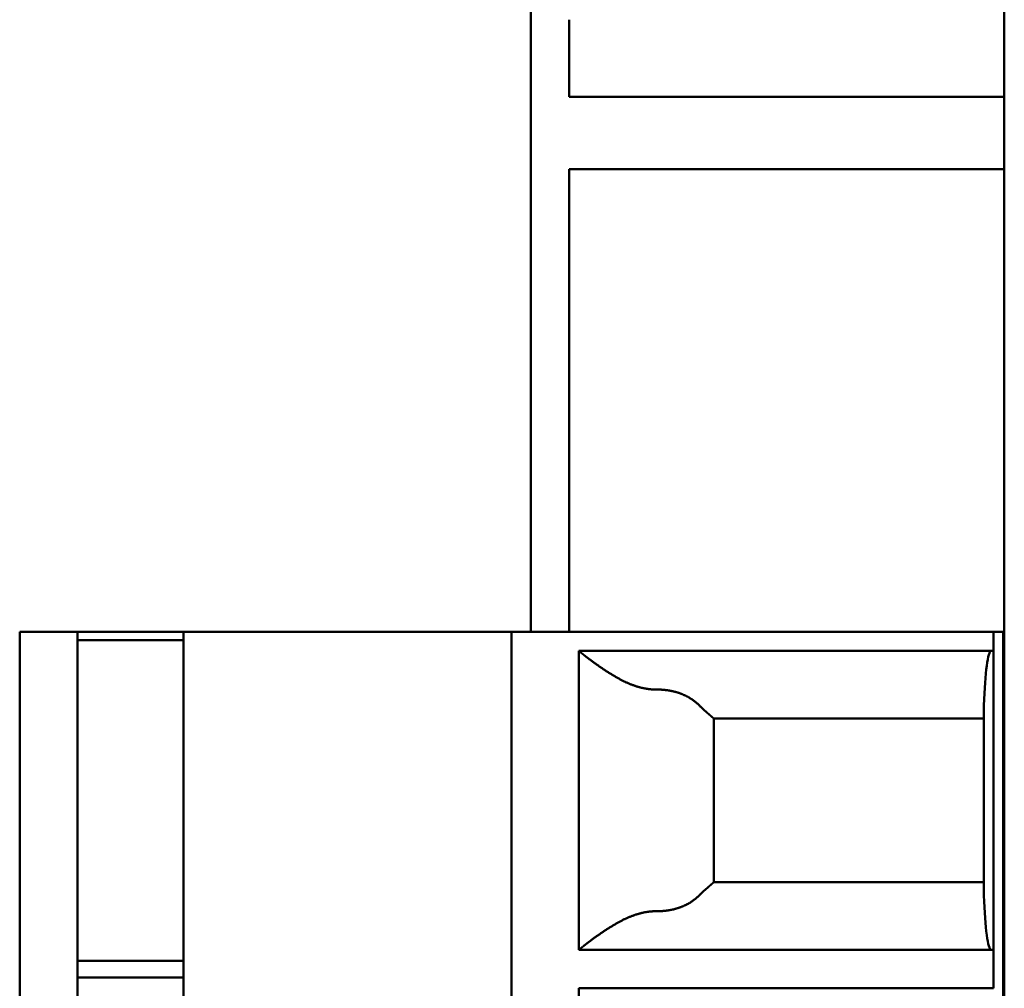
# Model space of a CAD drawing. Header units: inches. Extents: x 3.3 to 32.6, y -0.9 to 23.7.
# Tile 40 of 51: x 19.961 to 20.363, y 11.794 to 12.19. Entities that reach past the tile are written whole.
import ezdxf

# ---------------------------------------------------------------- set-up
doc = ezdxf.new("R2010")
doc.units = ezdxf.units.IN
doc.header["$MEASUREMENT"] = 0
doc.layers.add('Visible Edges(ANSI)', color=7, linetype='Continuous', lineweight=50)

msp = doc.modelspace()

# ---------------------------------------------------------------- linework, layer by layer
at = {"layer": 'Visible Edges(ANSI)'}
for p, q in [((20.36332, 14.86278), (20.36332, 7.00753)), ((20.16995, 11.93991), (20.16995, 12.3474)), ((20.18567, 12.15843), (20.18567, 12.18992)), ((20.18567, 12.15843), (20.36332, 12.15843)), ((20.18567, 12.09739), (20.18567, 12.12889)), ((20.36332, 12.12889), (20.18567, 12.12889)), ((20.18567, 11.97141), (20.18567, 12.09739)), ((20.18567, 11.97141), (20.18567, 11.93991)), ((19.96126, 11.38086), (19.96126, 11.93991)), ((19.96913, 11.93991), (19.98488, 11.93991)), ((19.98488, 11.38086), (19.98488, 11.93991)), ((19.98488, 11.93991), (20.02819, 11.93991)), ((20.16204, 11.93991), (20.02819, 11.93991)), ((20.02819, 11.38086), (20.02819, 11.93991)), ((20.16204, 11.38086), (20.16204, 11.93991)), ((20.16992, 11.93991), (20.35889, 11.93991)), ((20.35889, 11.93991), (20.36283, 11.93991)), ((20.35889, 11.93204), (20.35889, 11.93991)), ((20.36283, 11.93991), (20.36332, 11.93991)), ((20.36283, 11.93991), (20.36283, 11.38086)), ((19.98488, 11.9365), (20.02819, 11.9365)), ((20.1896, 11.80999), (20.1896, 11.93204)), ((20.1896, 11.93204), (20.35889, 11.93204)), ((20.35889, 11.93204), (20.35889, 11.80999)), ((20.35496, 11.8322), (20.35496, 11.90983)), ((20.35496, 11.90448), (20.24471, 11.90448)), ((20.24472, 11.90448), (20.24472, 11.83755)), ((20.24471, 11.83755), (20.35496, 11.83755)), ((20.35889, 11.80999), (20.1896, 11.80999)), ((20.35889, 11.79424), (20.35889, 11.80999)), ((20.02819, 11.80553), (19.98488, 11.80553)), ((20.02819, 11.7987), (19.98488, 11.7987)), ((20.1896, 11.79424), (20.35889, 11.79424)), ((20.1896, 11.6722), (20.1896, 11.79424))]:
    msp.add_line(p, q, dxfattribs=at)
for centre, major_axis, ratio, start_param, end_param in [((19.96913, 11.93991), (-0.00787, 0), 0.00001, 4.712389, 6.286306), ((20.16992, 11.93991), (-0.00787, 0), 0.00001, 4.712389, 6.279042), ((20.35791, 11.89267), (0, 0.03937), 0.083333, 0, 1.119771), ((20.35791, 11.84936), (0, 0.03937), 0.083333, 2.021822, 3.141593)]:
    msp.add_ellipse(centre, major_axis=major_axis, ratio=ratio, start_param=start_param, end_param=end_param, dxfattribs=at)
for points, knots in [([(20.22132, 11.91629), (20.22118, 11.91629), (20.22103, 11.91629), (20.22089, 11.91629), (20.22074, 11.91629), (20.2206, 11.9163), (20.22045, 11.9163), (20.22031, 11.9163), (20.22016, 11.91631), (20.22002, 11.91632), (20.21987, 11.91632), (20.21973, 11.91633), (20.21958, 11.91634), (20.21943, 11.91635), (20.21929, 11.91636), (20.21914, 11.91637), (20.21899, 11.91638), (20.21885, 11.9164), (20.2187, 11.91641), (20.21855, 11.91643), (20.21841, 11.91644), (20.21826, 11.91646), (20.21811, 11.91648), (20.21796, 11.9165), (20.21782, 11.91652), (20.21767, 11.91654), (20.21752, 11.91656), (20.21737, 11.91658), (20.21722, 11.91661), (20.21707, 11.91663), (20.21692, 11.91666), (20.21677, 11.91668), (20.21662, 11.91671), (20.21646, 11.91674), (20.21631, 11.91677), (20.21616, 11.9168), (20.216, 11.91683), (20.21585, 11.91687), (20.2157, 11.9169), (20.21554, 11.91694), (20.21538, 11.91697), (20.21523, 11.91701), (20.21507, 11.91705), (20.21491, 11.91709), (20.21476, 11.91713), (20.2146, 11.91717), (20.21444, 11.91721), (20.21428, 11.91726), (20.21412, 11.9173), (20.21396, 11.91735), (20.21379, 11.91739), (20.21363, 11.91744), (20.21347, 11.91749), (20.2133, 11.91754), (20.21314, 11.9176), (20.21297, 11.91765), (20.21281, 11.9177), (20.21264, 11.91776), (20.21247, 11.91782), (20.21231, 11.91787), (20.21214, 11.91793), (20.21197, 11.91799), (20.2118, 11.91806), (20.21163, 11.91812), (20.21145, 11.91818), (20.21128, 11.91825), (20.21111, 11.91832), (20.21093, 11.91838), (20.21076, 11.91845), (20.21058, 11.91853), (20.21041, 11.9186), (20.21023, 11.91867), (20.21005, 11.91875), (20.20987, 11.91882), (20.20969, 11.9189), (20.20951, 11.91898), (20.20934, 11.91906), (20.20915, 11.91914), (20.20897, 11.91922), (20.20879, 11.9193), (20.20861, 11.91939), (20.20843, 11.91948), (20.20824, 11.91956), (20.20806, 11.91965), (20.20787, 11.91974), (20.20769, 11.91983), (20.2075, 11.91992), (20.20732, 11.92002), (20.20713, 11.92011), (20.20695, 11.92021), (20.20676, 11.9203), (20.20657, 11.9204), (20.20639, 11.9205), (20.2062, 11.9206), (20.20601, 11.9207), (20.20583, 11.9208), (20.20564, 11.9209), (20.20545, 11.921), (20.20527, 11.92111), (20.20508, 11.92121), (20.20489, 11.92131), (20.20471, 11.92142), (20.20452, 11.92153), (20.20434, 11.92163), (20.20415, 11.92174), (20.20397, 11.92185), (20.20378, 11.92196), (20.2036, 11.92207), (20.20342, 11.92218), (20.20323, 11.92229), (20.20305, 11.9224), (20.20287, 11.92251), (20.20269, 11.92262), (20.20251, 11.92273), (20.20233, 11.92284), (20.20215, 11.92295), (20.20198, 11.92306), (20.2018, 11.92317), (20.20162, 11.92328), (20.20145, 11.92339), (20.20128, 11.92351), (20.2011, 11.92362), (20.20093, 11.92373), (20.20076, 11.92384), (20.20059, 11.92395), (20.20043, 11.92406), (20.20026, 11.92417), (20.20009, 11.92428), (20.19993, 11.92439), (20.19977, 11.9245), (20.1996, 11.92461), (20.19944, 11.92471), (20.19929, 11.92482), (20.19913, 11.92493), (20.19897, 11.92504), (20.19882, 11.92514), (20.19866, 11.92525), (20.19851, 11.92535), (20.19836, 11.92546), (20.19821, 11.92556), (20.19806, 11.92567), (20.19791, 11.92577), (20.19777, 11.92587), (20.19762, 11.92597), (20.19748, 11.92607), (20.19734, 11.92617), (20.1972, 11.92627), (20.19706, 11.92637), (20.19692, 11.92647), (20.19679, 11.92657), (20.19665, 11.92666), (20.19652, 11.92676), (20.19639, 11.92686), (20.19626, 11.92695), (20.19613, 11.92704), (20.196, 11.92714), (20.19588, 11.92723), (20.19575, 11.92732), (20.19563, 11.92741), (20.19551, 11.9275), (20.19539, 11.92759), (20.19527, 11.92767), (20.19515, 11.92776), (20.19503, 11.92785), (20.19492, 11.92793), (20.19481, 11.92801), (20.19469, 11.9281), (20.19458, 11.92818), (20.19448, 11.92826), (20.19437, 11.92834), (20.19426, 11.92842), (20.19416, 11.9285), (20.19405, 11.92858), (20.19395, 11.92865), (20.19385, 11.92873), (20.19375, 11.92881), (20.19365, 11.92888), (20.19356, 11.92895), (20.19346, 11.92903), (20.19337, 11.9291), (20.19327, 11.92917), (20.19318, 11.92924), (20.19309, 11.92931), (20.193, 11.92937), (20.19292, 11.92944), (20.19283, 11.92951), (20.19275, 11.92957), (20.19266, 11.92964), (20.19258, 11.9297), (20.1925, 11.92976), (20.19242, 11.92983), (20.19234, 11.92989), (20.19226, 11.92995), (20.19218, 11.93001), (20.19211, 11.93006), (20.19204, 11.93012), (20.19196, 11.93018), (20.19189, 11.93023), (20.19182, 11.93029), (20.19175, 11.93034), (20.19168, 11.93039), (20.19162, 11.93045), (20.19155, 11.9305), (20.19149, 11.93055), (20.19143, 11.9306), (20.19136, 11.93065), (20.1913, 11.93069), (20.19124, 11.93074), (20.19118, 11.93079), (20.19113, 11.93083), (20.19107, 11.93087), (20.19101, 11.93092), (20.19096, 11.93096), (20.19091, 11.931), (20.19086, 11.93104), (20.19081, 11.93108), (20.19076, 11.93112), (20.19071, 11.93116), (20.19066, 11.9312), (20.19061, 11.93123), (20.19057, 11.93127), (20.19052, 11.93131), (20.19048, 11.93134), (20.19044, 11.93137), (20.1904, 11.93141), (20.19036, 11.93144), (20.19032, 11.93147), (20.19028, 11.9315), (20.19025, 11.93153), (20.19021, 11.93155), (20.19018, 11.93158), (20.19014, 11.93161), (20.19011, 11.93163), (20.19008, 11.93166), (20.19005, 11.93168), (20.19002, 11.93171), (20.18999, 11.93173), (20.18996, 11.93175), (20.18994, 11.93177), (20.18991, 11.93179), (20.18989, 11.93181), (20.18986, 11.93183), (20.18984, 11.93185), (20.18982, 11.93187), (20.1898, 11.93188), (20.18978, 11.9319), (20.18976, 11.93191), (20.18974, 11.93193), (20.18973, 11.93194), (20.18971, 11.93195), (20.1897, 11.93196), (20.18969, 11.93197), (20.18967, 11.93198), (20.18966, 11.93199), (20.18965, 11.932), (20.18964, 11.93201), (20.18963, 11.93201), (20.18963, 11.93202), (20.18962, 11.93203), (20.18961, 11.93203), (20.18961, 11.93203), (20.18961, 11.93204), (20.1896, 11.93204), (20.1896, 11.93204), (20.1896, 11.93204)], [0, 0, 0, 0, 0.011364, 0.011364, 0.011364, 0.022727, 0.022727, 0.022727, 0.034091, 0.034091, 0.034091, 0.045455, 0.045455, 0.045455, 0.056818, 0.056818, 0.056818, 0.068182, 0.068182, 0.068182, 0.079545, 0.079545, 0.079545, 0.090909, 0.090909, 0.090909, 0.102273, 0.102273, 0.102273, 0.113636, 0.113636, 0.113636, 0.125, 0.125, 0.125, 0.136364, 0.136364, 0.136364, 0.147727, 0.147727, 0.147727, 0.159091, 0.159091, 0.159091, 0.170455, 0.170455, 0.170455, 0.181818, 0.181818, 0.181818, 0.193182, 0.193182, 0.193182, 0.204545, 0.204545, 0.204545, 0.215909, 0.215909, 0.215909, 0.227273, 0.227273, 0.227273, 0.238636, 0.238636, 0.238636, 0.25, 0.25, 0.25, 0.261364, 0.261364, 0.261364, 0.272727, 0.272727, 0.272727, 0.284091, 0.284091, 0.284091, 0.295455, 0.295455, 0.295455, 0.306818, 0.306818, 0.306818, 0.318182, 0.318182, 0.318182, 0.329545, 0.329545, 0.329545, 0.340909, 0.340909, 0.340909, 0.352273, 0.352273, 0.352273, 0.363636, 0.363636, 0.363636, 0.375, 0.375, 0.375, 0.386364, 0.386364, 0.386364, 0.397727, 0.397727, 0.397727, 0.409091, 0.409091, 0.409091, 0.420455, 0.420455, 0.420455, 0.431818, 0.431818, 0.431818, 0.443182, 0.443182, 0.443182, 0.454545, 0.454545, 0.454545, 0.465909, 0.465909, 0.465909, 0.477273, 0.477273, 0.477273, 0.488636, 0.488636, 0.488636, 0.5, 0.5, 0.5, 0.511364, 0.511364, 0.511364, 0.522727, 0.522727, 0.522727, 0.534091, 0.534091, 0.534091, 0.545455, 0.545455, 0.545455, 0.556818, 0.556818, 0.556818, 0.568182, 0.568182, 0.568182, 0.579545, 0.579545, 0.579545, 0.590909, 0.590909, 0.590909, 0.602273, 0.602273, 0.602273, 0.613636, 0.613636, 0.613636, 0.625, 0.625, 0.625, 0.636364, 0.636364, 0.636364, 0.647727, 0.647727, 0.647727, 0.659091, 0.659091, 0.659091, 0.670455, 0.670455, 0.670455, 0.681818, 0.681818, 0.681818, 0.693182, 0.693182, 0.693182, 0.704545, 0.704545, 0.704545, 0.715909, 0.715909, 0.715909, 0.727273, 0.727273, 0.727273, 0.738636, 0.738636, 0.738636, 0.75, 0.75, 0.75, 0.761364, 0.761364, 0.761364, 0.772727, 0.772727, 0.772727, 0.784091, 0.784091, 0.784091, 0.795455, 0.795455, 0.795455, 0.806818, 0.806818, 0.806818, 0.818182, 0.818182, 0.818182, 0.829545, 0.829545, 0.829545, 0.840909, 0.840909, 0.840909, 0.852273, 0.852273, 0.852273, 0.863636, 0.863636, 0.863636, 0.875, 0.875, 0.875, 0.886364, 0.886364, 0.886364, 0.897727, 0.897727, 0.897727, 0.909091, 0.909091, 0.909091, 0.920455, 0.920455, 0.920455, 0.931818, 0.931818, 0.931818, 0.943182, 0.943182, 0.943182, 0.954545, 0.954545, 0.954545, 0.965909, 0.965909, 0.965909, 0.977273, 0.977273, 0.977273, 0.988636, 0.988636, 0.988636, 1, 1, 1, 1]), ([(20.23948, 11.90907), (20.23938, 11.90918), (20.23928, 11.90929), (20.23918, 11.90939), (20.23908, 11.9095), (20.23898, 11.9096), (20.23888, 11.90971), (20.23878, 11.90981), (20.23868, 11.90991), (20.23858, 11.91001), (20.23847, 11.91011), (20.23837, 11.91021), (20.23826, 11.91031), (20.23816, 11.91041), (20.23805, 11.91051), (20.23794, 11.9106), (20.23783, 11.9107), (20.23772, 11.91079), (20.23761, 11.91089), (20.2375, 11.91098), (20.23739, 11.91108), (20.23728, 11.91117), (20.23717, 11.91126), (20.23705, 11.91135), (20.23694, 11.91144), (20.23683, 11.91153), (20.23671, 11.91162), (20.23659, 11.9117), (20.23648, 11.91179), (20.23636, 11.91188), (20.23624, 11.91196), (20.23612, 11.91205), (20.236, 11.91213), (20.23588, 11.91221), (20.23576, 11.91229), (20.23564, 11.91238), (20.23551, 11.91246), (20.23539, 11.91254), (20.23527, 11.91261), (20.23514, 11.91269), (20.23502, 11.91277), (20.23489, 11.91285), (20.23476, 11.91292), (20.23464, 11.913), (20.23451, 11.91307), (20.23438, 11.91314), (20.23425, 11.91322), (20.23412, 11.91329), (20.23399, 11.91336), (20.23386, 11.91343), (20.23373, 11.9135), (20.23359, 11.91357), (20.23346, 11.91363), (20.23333, 11.9137), (20.23319, 11.91377), (20.23306, 11.91383), (20.23292, 11.91389), (20.23278, 11.91396), (20.23265, 11.91402), (20.23251, 11.91408), (20.23237, 11.91414), (20.23223, 11.9142), (20.23209, 11.91426), (20.23195, 11.91432), (20.23181, 11.91438), (20.23167, 11.91444), (20.23153, 11.91449), (20.23139, 11.91455), (20.23125, 11.9146), (20.2311, 11.91465), (20.23096, 11.91471), (20.23082, 11.91476), (20.23067, 11.91481), (20.23052, 11.91486), (20.23038, 11.91491), (20.23023, 11.91496), (20.23009, 11.91501), (20.22994, 11.91505), (20.22979, 11.9151), (20.22964, 11.91514), (20.22949, 11.91519), (20.22934, 11.91523), (20.22919, 11.91527), (20.22904, 11.91531), (20.22889, 11.91536), (20.22874, 11.9154), (20.22859, 11.91543), (20.22844, 11.91547), (20.22829, 11.91551), (20.22814, 11.91555), (20.22798, 11.91558), (20.22783, 11.91562), (20.22767, 11.91565), (20.22752, 11.91568), (20.22737, 11.91572), (20.22721, 11.91575), (20.22706, 11.91578), (20.2269, 11.91581), (20.22674, 11.91584), (20.22659, 11.91586), (20.22643, 11.91589), (20.22628, 11.91592), (20.22612, 11.91594), (20.22596, 11.91597), (20.2258, 11.91599), (20.22565, 11.91601), (20.22549, 11.91603), (20.22533, 11.91606), (20.22517, 11.91608), (20.22501, 11.91609), (20.22485, 11.91611), (20.22469, 11.91613), (20.22453, 11.91615), (20.22437, 11.91616), (20.22421, 11.91618), (20.22405, 11.91619), (20.22389, 11.9162), (20.22373, 11.91622), (20.22357, 11.91623), (20.22341, 11.91624), (20.22325, 11.91625), (20.22309, 11.91626), (20.22293, 11.91626), (20.22277, 11.91627), (20.22261, 11.91628), (20.22245, 11.91628), (20.22229, 11.91629), (20.22213, 11.91629), (20.22197, 11.91629), (20.2218, 11.91629), (20.22164, 11.91629), (20.22148, 11.91629), (20.22132, 11.91629)], [0, 0, 0, 0, 0.022727, 0.022727, 0.022727, 0.045455, 0.045455, 0.045455, 0.068182, 0.068182, 0.068182, 0.090909, 0.090909, 0.090909, 0.113636, 0.113636, 0.113636, 0.136364, 0.136364, 0.136364, 0.159091, 0.159091, 0.159091, 0.181818, 0.181818, 0.181818, 0.204545, 0.204545, 0.204545, 0.227273, 0.227273, 0.227273, 0.25, 0.25, 0.25, 0.272727, 0.272727, 0.272727, 0.295455, 0.295455, 0.295455, 0.318182, 0.318182, 0.318182, 0.340909, 0.340909, 0.340909, 0.363636, 0.363636, 0.363636, 0.386364, 0.386364, 0.386364, 0.409091, 0.409091, 0.409091, 0.431818, 0.431818, 0.431818, 0.454545, 0.454545, 0.454545, 0.477273, 0.477273, 0.477273, 0.5, 0.5, 0.5, 0.522727, 0.522727, 0.522727, 0.545455, 0.545455, 0.545455, 0.568182, 0.568182, 0.568182, 0.590909, 0.590909, 0.590909, 0.613636, 0.613636, 0.613636, 0.636364, 0.636364, 0.636364, 0.659091, 0.659091, 0.659091, 0.681818, 0.681818, 0.681818, 0.704545, 0.704545, 0.704545, 0.727273, 0.727273, 0.727273, 0.75, 0.75, 0.75, 0.772727, 0.772727, 0.772727, 0.795455, 0.795455, 0.795455, 0.818182, 0.818182, 0.818182, 0.840909, 0.840909, 0.840909, 0.863636, 0.863636, 0.863636, 0.886364, 0.886364, 0.886364, 0.909091, 0.909091, 0.909091, 0.931818, 0.931818, 0.931818, 0.954545, 0.954545, 0.954545, 0.977273, 0.977273, 0.977273, 1, 1, 1, 1]), ([(20.24471, 11.90448), (20.24471, 11.90448), (20.24471, 11.90448), (20.2447, 11.90448), (20.2447, 11.90448), (20.2447, 11.90448), (20.24469, 11.90449), (20.24469, 11.90449), (20.24468, 11.90449), (20.24468, 11.90449), (20.24467, 11.9045), (20.24467, 11.9045), (20.24466, 11.9045), (20.24465, 11.90451), (20.24465, 11.90451), (20.24464, 11.90452), (20.24463, 11.90452), (20.24462, 11.90453), (20.24461, 11.90454), (20.2446, 11.90454), (20.2446, 11.90455), (20.24459, 11.90456), (20.24458, 11.90456), (20.24457, 11.90457), (20.24455, 11.90458), (20.24454, 11.90459), (20.24453, 11.9046), (20.24452, 11.90461), (20.24451, 11.90462), (20.2445, 11.90463), (20.24448, 11.90464), (20.24447, 11.90465), (20.24446, 11.90466), (20.24444, 11.90467), (20.24443, 11.90468), (20.24441, 11.90469), (20.2444, 11.90471), (20.24438, 11.90472), (20.24436, 11.90473), (20.24435, 11.90475), (20.24433, 11.90476), (20.24431, 11.90478), (20.2443, 11.90479), (20.24428, 11.90481), (20.24426, 11.90482), (20.24424, 11.90484), (20.24422, 11.90485), (20.2442, 11.90487), (20.24418, 11.90489), (20.24416, 11.90491), (20.24414, 11.90493), (20.24412, 11.90494), (20.2441, 11.90496), (20.24407, 11.90498), (20.24405, 11.905), (20.24403, 11.90502), (20.244, 11.90504), (20.24398, 11.90506), (20.24396, 11.90509), (20.24393, 11.90511), (20.2439, 11.90513), (20.24388, 11.90515), (20.24385, 11.90518), (20.24382, 11.9052), (20.2438, 11.90522), (20.24377, 11.90525), (20.24374, 11.90527), (20.24371, 11.9053), (20.24368, 11.90532), (20.24365, 11.90535), (20.24362, 11.90538), (20.24359, 11.90541), (20.24356, 11.90543), (20.24353, 11.90546), (20.2435, 11.90549), (20.24346, 11.90552), (20.24343, 11.90555), (20.2434, 11.90558), (20.24336, 11.90561), (20.24333, 11.90564), (20.24329, 11.90567), (20.24325, 11.9057), (20.24322, 11.90574), (20.24318, 11.90577), (20.24314, 11.9058), (20.24311, 11.90584), (20.24307, 11.90587), (20.24303, 11.90591), (20.24299, 11.90594), (20.24295, 11.90598), (20.24291, 11.90601), (20.24286, 11.90605), (20.24282, 11.90609), (20.24278, 11.90613), (20.24274, 11.90616), (20.24269, 11.9062), (20.24265, 11.90624), (20.2426, 11.90628), (20.24256, 11.90632), (20.24251, 11.90636), (20.24246, 11.90641), (20.24242, 11.90645), (20.24237, 11.90649), (20.24232, 11.90653), (20.24227, 11.90658), (20.24222, 11.90662), (20.24217, 11.90666), (20.24212, 11.90671), (20.24207, 11.90675), (20.24202, 11.9068), (20.24196, 11.90685), (20.24191, 11.90689), (20.24186, 11.90694), (20.2418, 11.90699), (20.24175, 11.90703), (20.24169, 11.90708), (20.24163, 11.90713), (20.24158, 11.90718), (20.24152, 11.90723), (20.24146, 11.90728), (20.2414, 11.90733), (20.24135, 11.90738), (20.24129, 11.90743), (20.24123, 11.90748), (20.24117, 11.90753), (20.2411, 11.90758), (20.24104, 11.90764), (20.24098, 11.90769), (20.24092, 11.90774), (20.24085, 11.90779), (20.24079, 11.90785), (20.24073, 11.9079), (20.24066, 11.90795)], [0, 0, 0, 0, 0.022727, 0.022727, 0.022727, 0.045455, 0.045455, 0.045455, 0.068182, 0.068182, 0.068182, 0.090909, 0.090909, 0.090909, 0.113636, 0.113636, 0.113636, 0.136364, 0.136364, 0.136364, 0.159091, 0.159091, 0.159091, 0.181818, 0.181818, 0.181818, 0.204545, 0.204545, 0.204545, 0.227273, 0.227273, 0.227273, 0.25, 0.25, 0.25, 0.272727, 0.272727, 0.272727, 0.295455, 0.295455, 0.295455, 0.318182, 0.318182, 0.318182, 0.340909, 0.340909, 0.340909, 0.363636, 0.363636, 0.363636, 0.386364, 0.386364, 0.386364, 0.409091, 0.409091, 0.409091, 0.431818, 0.431818, 0.431818, 0.454545, 0.454545, 0.454545, 0.477273, 0.477273, 0.477273, 0.5, 0.5, 0.5, 0.522727, 0.522727, 0.522727, 0.545455, 0.545455, 0.545455, 0.568182, 0.568182, 0.568182, 0.590909, 0.590909, 0.590909, 0.613636, 0.613636, 0.613636, 0.636364, 0.636364, 0.636364, 0.659091, 0.659091, 0.659091, 0.681818, 0.681818, 0.681818, 0.704545, 0.704545, 0.704545, 0.727273, 0.727273, 0.727273, 0.75, 0.75, 0.75, 0.772727, 0.772727, 0.772727, 0.795455, 0.795455, 0.795455, 0.818182, 0.818182, 0.818182, 0.840909, 0.840909, 0.840909, 0.863636, 0.863636, 0.863636, 0.886364, 0.886364, 0.886364, 0.909091, 0.909091, 0.909091, 0.931818, 0.931818, 0.931818, 0.954545, 0.954545, 0.954545, 0.977273, 0.977273, 0.977273, 1, 1, 1, 1]), ([(20.24066, 11.83408), (20.24073, 11.83413), (20.24079, 11.83418), (20.24085, 11.83424), (20.24092, 11.83429), (20.24098, 11.83434), (20.24104, 11.8344), (20.2411, 11.83445), (20.24117, 11.8345), (20.24123, 11.83455), (20.24129, 11.8346), (20.24135, 11.83465), (20.2414, 11.8347), (20.24146, 11.83475), (20.24152, 11.8348), (20.24158, 11.83485), (20.24163, 11.8349), (20.24169, 11.83495), (20.24175, 11.835), (20.2418, 11.83505), (20.24186, 11.83509), (20.24191, 11.83514), (20.24196, 11.83519), (20.24202, 11.83523), (20.24207, 11.83528), (20.24212, 11.83532), (20.24217, 11.83537), (20.24222, 11.83541), (20.24227, 11.83546), (20.24232, 11.8355), (20.24237, 11.83554), (20.24242, 11.83558), (20.24246, 11.83563), (20.24251, 11.83567), (20.24256, 11.83571), (20.2426, 11.83575), (20.24265, 11.83579), (20.24269, 11.83583), (20.24274, 11.83587), (20.24278, 11.8359), (20.24282, 11.83594), (20.24286, 11.83598), (20.24291, 11.83602), (20.24295, 11.83605), (20.24299, 11.83609), (20.24303, 11.83612), (20.24307, 11.83616), (20.24311, 11.83619), (20.24314, 11.83623), (20.24318, 11.83626), (20.24322, 11.83629), (20.24325, 11.83633), (20.24329, 11.83636), (20.24333, 11.83639), (20.24336, 11.83642), (20.2434, 11.83645), (20.24343, 11.83648), (20.24346, 11.83651), (20.2435, 11.83654), (20.24353, 11.83657), (20.24356, 11.8366), (20.24359, 11.83663), (20.24362, 11.83665), (20.24365, 11.83668), (20.24368, 11.83671), (20.24371, 11.83673), (20.24374, 11.83676), (20.24377, 11.83678), (20.2438, 11.83681), (20.24382, 11.83683), (20.24385, 11.83686), (20.24388, 11.83688), (20.2439, 11.8369), (20.24393, 11.83692), (20.24396, 11.83695), (20.24398, 11.83697), (20.244, 11.83699), (20.24403, 11.83701), (20.24405, 11.83703), (20.24407, 11.83705), (20.2441, 11.83707), (20.24412, 11.83709), (20.24414, 11.83711), (20.24416, 11.83712), (20.24418, 11.83714), (20.2442, 11.83716), (20.24422, 11.83718), (20.24424, 11.83719), (20.24426, 11.83721), (20.24428, 11.83722), (20.2443, 11.83724), (20.24431, 11.83725), (20.24433, 11.83727), (20.24435, 11.83728), (20.24436, 11.8373), (20.24438, 11.83731), (20.2444, 11.83732), (20.24441, 11.83734), (20.24443, 11.83735), (20.24444, 11.83736), (20.24446, 11.83737), (20.24447, 11.83738), (20.24448, 11.83739), (20.2445, 11.8374), (20.24451, 11.83741), (20.24452, 11.83742), (20.24453, 11.83743), (20.24454, 11.83744), (20.24455, 11.83745), (20.24457, 11.83746), (20.24458, 11.83747), (20.24459, 11.83747), (20.2446, 11.83748), (20.2446, 11.83749), (20.24461, 11.83749), (20.24462, 11.8375), (20.24463, 11.83751), (20.24464, 11.83751), (20.24465, 11.83752), (20.24465, 11.83752), (20.24466, 11.83753), (20.24467, 11.83753), (20.24467, 11.83753), (20.24468, 11.83754), (20.24468, 11.83754), (20.24469, 11.83754), (20.24469, 11.83754), (20.2447, 11.83755), (20.2447, 11.83755), (20.2447, 11.83755), (20.24471, 11.83755), (20.24471, 11.83755), (20.24471, 11.83755)], [0, 0, 0, 0, 0.022727, 0.022727, 0.022727, 0.045455, 0.045455, 0.045455, 0.068182, 0.068182, 0.068182, 0.090909, 0.090909, 0.090909, 0.113636, 0.113636, 0.113636, 0.136364, 0.136364, 0.136364, 0.159091, 0.159091, 0.159091, 0.181818, 0.181818, 0.181818, 0.204545, 0.204545, 0.204545, 0.227273, 0.227273, 0.227273, 0.25, 0.25, 0.25, 0.272727, 0.272727, 0.272727, 0.295455, 0.295455, 0.295455, 0.318182, 0.318182, 0.318182, 0.340909, 0.340909, 0.340909, 0.363636, 0.363636, 0.363636, 0.386364, 0.386364, 0.386364, 0.409091, 0.409091, 0.409091, 0.431818, 0.431818, 0.431818, 0.454545, 0.454545, 0.454545, 0.477273, 0.477273, 0.477273, 0.5, 0.5, 0.5, 0.522727, 0.522727, 0.522727, 0.545455, 0.545455, 0.545455, 0.568182, 0.568182, 0.568182, 0.590909, 0.590909, 0.590909, 0.613636, 0.613636, 0.613636, 0.636364, 0.636364, 0.636364, 0.659091, 0.659091, 0.659091, 0.681818, 0.681818, 0.681818, 0.704545, 0.704545, 0.704545, 0.727273, 0.727273, 0.727273, 0.75, 0.75, 0.75, 0.772727, 0.772727, 0.772727, 0.795455, 0.795455, 0.795455, 0.818182, 0.818182, 0.818182, 0.840909, 0.840909, 0.840909, 0.863636, 0.863636, 0.863636, 0.886364, 0.886364, 0.886364, 0.909091, 0.909091, 0.909091, 0.931818, 0.931818, 0.931818, 0.954545, 0.954545, 0.954545, 0.977273, 0.977273, 0.977273, 1, 1, 1, 1]), ([(20.23948, 11.83296), (20.23938, 11.83285), (20.23928, 11.83274), (20.23918, 11.83264), (20.23908, 11.83253), (20.23898, 11.83243), (20.23888, 11.83232), (20.23878, 11.83222), (20.23868, 11.83212), (20.23858, 11.83202), (20.23847, 11.83192), (20.23837, 11.83182), (20.23826, 11.83172), (20.23816, 11.83162), (20.23805, 11.83152), (20.23794, 11.83143), (20.23783, 11.83133), (20.23772, 11.83124), (20.23761, 11.83114), (20.2375, 11.83105), (20.23739, 11.83096), (20.23728, 11.83086), (20.23717, 11.83077), (20.23705, 11.83068), (20.23694, 11.83059), (20.23683, 11.8305), (20.23671, 11.83041), (20.23659, 11.83033), (20.23648, 11.83024), (20.23636, 11.83015), (20.23624, 11.83007), (20.23612, 11.82998), (20.236, 11.8299), (20.23588, 11.82982), (20.23576, 11.82974), (20.23564, 11.82966), (20.23551, 11.82958), (20.23539, 11.8295), (20.23527, 11.82942), (20.23514, 11.82934), (20.23502, 11.82926), (20.23489, 11.82919), (20.23476, 11.82911), (20.23464, 11.82903), (20.23451, 11.82896), (20.23438, 11.82889), (20.23425, 11.82882), (20.23412, 11.82874), (20.23399, 11.82867), (20.23386, 11.8286), (20.23373, 11.82853), (20.23359, 11.82847), (20.23346, 11.8284), (20.23333, 11.82833), (20.23319, 11.82827), (20.23306, 11.8282), (20.23292, 11.82814), (20.23278, 11.82807), (20.23265, 11.82801), (20.23251, 11.82795), (20.23237, 11.82789), (20.23223, 11.82783), (20.23209, 11.82777), (20.23195, 11.82771), (20.23181, 11.82765), (20.23167, 11.82759), (20.23153, 11.82754), (20.23139, 11.82748), (20.23125, 11.82743), (20.2311, 11.82738), (20.23096, 11.82732), (20.23082, 11.82727), (20.23067, 11.82722), (20.23052, 11.82717), (20.23038, 11.82712), (20.23023, 11.82707), (20.23009, 11.82703), (20.22994, 11.82698), (20.22979, 11.82693), (20.22964, 11.82689), (20.22949, 11.82684), (20.22934, 11.8268), (20.22919, 11.82676), (20.22904, 11.82672), (20.22889, 11.82668), (20.22874, 11.82664), (20.22859, 11.8266), (20.22844, 11.82656), (20.22829, 11.82652), (20.22814, 11.82648), (20.22798, 11.82645), (20.22783, 11.82641), (20.22767, 11.82638), (20.22752, 11.82635), (20.22737, 11.82631), (20.22721, 11.82628), (20.22706, 11.82625), (20.2269, 11.82622), (20.22674, 11.82619), (20.22659, 11.82617), (20.22643, 11.82614), (20.22628, 11.82611), (20.22612, 11.82609), (20.22596, 11.82606), (20.2258, 11.82604), (20.22565, 11.82602), (20.22549, 11.826), (20.22533, 11.82598), (20.22517, 11.82596), (20.22501, 11.82594), (20.22485, 11.82592), (20.22469, 11.8259), (20.22453, 11.82588), (20.22437, 11.82587), (20.22421, 11.82585), (20.22405, 11.82584), (20.22389, 11.82583), (20.22373, 11.82582), (20.22357, 11.8258), (20.22341, 11.82579), (20.22325, 11.82578), (20.22309, 11.82578), (20.22293, 11.82577), (20.22277, 11.82576), (20.22261, 11.82575), (20.22245, 11.82575), (20.22229, 11.82575), (20.22213, 11.82574), (20.22197, 11.82574), (20.2218, 11.82574), (20.22164, 11.82574), (20.22148, 11.82574), (20.22132, 11.82574)], [0, 0, 0, 0, 0.022727, 0.022727, 0.022727, 0.045455, 0.045455, 0.045455, 0.068182, 0.068182, 0.068182, 0.090909, 0.090909, 0.090909, 0.113636, 0.113636, 0.113636, 0.136364, 0.136364, 0.136364, 0.159091, 0.159091, 0.159091, 0.181818, 0.181818, 0.181818, 0.204545, 0.204545, 0.204545, 0.227273, 0.227273, 0.227273, 0.25, 0.25, 0.25, 0.272727, 0.272727, 0.272727, 0.295455, 0.295455, 0.295455, 0.318182, 0.318182, 0.318182, 0.340909, 0.340909, 0.340909, 0.363636, 0.363636, 0.363636, 0.386364, 0.386364, 0.386364, 0.409091, 0.409091, 0.409091, 0.431818, 0.431818, 0.431818, 0.454545, 0.454545, 0.454545, 0.477273, 0.477273, 0.477273, 0.5, 0.5, 0.5, 0.522727, 0.522727, 0.522727, 0.545455, 0.545455, 0.545455, 0.568182, 0.568182, 0.568182, 0.590909, 0.590909, 0.590909, 0.613636, 0.613636, 0.613636, 0.636364, 0.636364, 0.636364, 0.659091, 0.659091, 0.659091, 0.681818, 0.681818, 0.681818, 0.704545, 0.704545, 0.704545, 0.727273, 0.727273, 0.727273, 0.75, 0.75, 0.75, 0.772727, 0.772727, 0.772727, 0.795455, 0.795455, 0.795455, 0.818182, 0.818182, 0.818182, 0.840909, 0.840909, 0.840909, 0.863636, 0.863636, 0.863636, 0.886364, 0.886364, 0.886364, 0.909091, 0.909091, 0.909091, 0.931818, 0.931818, 0.931818, 0.954545, 0.954545, 0.954545, 0.977273, 0.977273, 0.977273, 1, 1, 1, 1]), ([(20.22132, 11.82574), (20.22118, 11.82574), (20.22103, 11.82574), (20.22089, 11.82574), (20.22074, 11.82574), (20.2206, 11.82574), (20.22045, 11.82573), (20.22031, 11.82573), (20.22016, 11.82572), (20.22002, 11.82572), (20.21987, 11.82571), (20.21973, 11.8257), (20.21958, 11.82569), (20.21943, 11.82568), (20.21929, 11.82567), (20.21914, 11.82566), (20.21899, 11.82565), (20.21885, 11.82563), (20.2187, 11.82562), (20.21855, 11.8256), (20.21841, 11.82559), (20.21826, 11.82557), (20.21811, 11.82555), (20.21796, 11.82553), (20.21782, 11.82551), (20.21767, 11.82549), (20.21752, 11.82547), (20.21737, 11.82545), (20.21722, 11.82542), (20.21707, 11.8254), (20.21692, 11.82537), (20.21677, 11.82535), (20.21662, 11.82532), (20.21646, 11.82529), (20.21631, 11.82526), (20.21616, 11.82523), (20.216, 11.8252), (20.21585, 11.82516), (20.2157, 11.82513), (20.21554, 11.82509), (20.21538, 11.82506), (20.21523, 11.82502), (20.21507, 11.82498), (20.21491, 11.82494), (20.21476, 11.8249), (20.2146, 11.82486), (20.21444, 11.82482), (20.21428, 11.82478), (20.21412, 11.82473), (20.21396, 11.82468), (20.21379, 11.82464), (20.21363, 11.82459), (20.21347, 11.82454), (20.2133, 11.82449), (20.21314, 11.82444), (20.21297, 11.82438), (20.21281, 11.82433), (20.21264, 11.82427), (20.21247, 11.82422), (20.21231, 11.82416), (20.21214, 11.8241), (20.21197, 11.82404), (20.2118, 11.82397), (20.21163, 11.82391), (20.21145, 11.82385), (20.21128, 11.82378), (20.21111, 11.82371), (20.21093, 11.82365), (20.21076, 11.82358), (20.21058, 11.8235), (20.21041, 11.82343), (20.21023, 11.82336), (20.21005, 11.82328), (20.20987, 11.82321), (20.20969, 11.82313), (20.20951, 11.82305), (20.20934, 11.82297), (20.20915, 11.82289), (20.20897, 11.82281), (20.20879, 11.82273), (20.20861, 11.82264), (20.20843, 11.82255), (20.20824, 11.82247), (20.20806, 11.82238), (20.20787, 11.82229), (20.20769, 11.8222), (20.2075, 11.82211), (20.20732, 11.82201), (20.20713, 11.82192), (20.20695, 11.82183), (20.20676, 11.82173), (20.20657, 11.82163), (20.20639, 11.82153), (20.2062, 11.82143), (20.20601, 11.82133), (20.20583, 11.82123), (20.20564, 11.82113), (20.20545, 11.82103), (20.20527, 11.82093), (20.20508, 11.82082), (20.20489, 11.82072), (20.20471, 11.82061), (20.20452, 11.8205), (20.20434, 11.8204), (20.20415, 11.82029), (20.20397, 11.82018), (20.20378, 11.82007), (20.2036, 11.81996), (20.20342, 11.81985), (20.20323, 11.81975), (20.20305, 11.81964), (20.20287, 11.81952), (20.20269, 11.81941), (20.20251, 11.8193), (20.20233, 11.81919), (20.20215, 11.81908), (20.20198, 11.81897), (20.2018, 11.81886), (20.20162, 11.81875), (20.20145, 11.81864), (20.20128, 11.81853), (20.2011, 11.81841), (20.20093, 11.8183), (20.20076, 11.81819), (20.20059, 11.81808), (20.20043, 11.81797), (20.20026, 11.81786), (20.20009, 11.81775), (20.19993, 11.81764), (20.19977, 11.81753), (20.1996, 11.81742), (20.19944, 11.81732), (20.19929, 11.81721), (20.19913, 11.8171), (20.19897, 11.81699), (20.19882, 11.81689), (20.19866, 11.81678), (20.19851, 11.81668), (20.19836, 11.81657), (20.19821, 11.81647), (20.19806, 11.81636), (20.19791, 11.81626), (20.19777, 11.81616), (20.19762, 11.81606), (20.19748, 11.81596), (20.19734, 11.81586), (20.1972, 11.81576), (20.19706, 11.81566), (20.19692, 11.81556), (20.19679, 11.81546), (20.19665, 11.81537), (20.19652, 11.81527), (20.19639, 11.81518), (20.19626, 11.81508), (20.19613, 11.81499), (20.196, 11.8149), (20.19588, 11.8148), (20.19575, 11.81471), (20.19563, 11.81462), (20.19551, 11.81453), (20.19539, 11.81445), (20.19527, 11.81436), (20.19515, 11.81427), (20.19503, 11.81419), (20.19492, 11.8141), (20.19481, 11.81402), (20.19469, 11.81393), (20.19458, 11.81385), (20.19448, 11.81377), (20.19437, 11.81369), (20.19426, 11.81361), (20.19416, 11.81353), (20.19405, 11.81345), (20.19395, 11.81338), (20.19385, 11.8133), (20.19375, 11.81323), (20.19365, 11.81315), (20.19356, 11.81308), (20.19346, 11.813), (20.19337, 11.81293), (20.19327, 11.81286), (20.19318, 11.81279), (20.19309, 11.81272), (20.193, 11.81266), (20.19292, 11.81259), (20.19283, 11.81252), (20.19275, 11.81246), (20.19266, 11.81239), (20.19258, 11.81233), (20.1925, 11.81227), (20.19242, 11.81221), (20.19234, 11.81214), (20.19226, 11.81208), (20.19218, 11.81203), (20.19211, 11.81197), (20.19204, 11.81191), (20.19196, 11.81185), (20.19189, 11.8118), (20.19182, 11.81174), (20.19175, 11.81169), (20.19168, 11.81164), (20.19162, 11.81158), (20.19155, 11.81153), (20.19149, 11.81148), (20.19143, 11.81143), (20.19136, 11.81139), (20.1913, 11.81134), (20.19124, 11.81129), (20.19118, 11.81124), (20.19113, 11.8112), (20.19107, 11.81116), (20.19101, 11.81111), (20.19096, 11.81107), (20.19091, 11.81103), (20.19086, 11.81099), (20.19081, 11.81095), (20.19076, 11.81091), (20.19071, 11.81087), (20.19066, 11.81083), (20.19061, 11.8108), (20.19057, 11.81076), (20.19052, 11.81073), (20.19048, 11.81069), (20.19044, 11.81066), (20.1904, 11.81063), (20.19036, 11.81059), (20.19032, 11.81056), (20.19028, 11.81053), (20.19025, 11.8105), (20.19021, 11.81048), (20.19018, 11.81045), (20.19014, 11.81042), (20.19011, 11.8104), (20.19008, 11.81037), (20.19005, 11.81035), (20.19002, 11.81032), (20.18999, 11.8103), (20.18996, 11.81028), (20.18994, 11.81026), (20.18991, 11.81024), (20.18989, 11.81022), (20.18986, 11.8102), (20.18984, 11.81018), (20.18982, 11.81017), (20.1898, 11.81015), (20.18978, 11.81013), (20.18976, 11.81012), (20.18974, 11.81011), (20.18973, 11.81009), (20.18971, 11.81008), (20.1897, 11.81007), (20.18969, 11.81006), (20.18967, 11.81005), (20.18966, 11.81004), (20.18965, 11.81003), (20.18964, 11.81002), (20.18963, 11.81002), (20.18963, 11.81001), (20.18962, 11.81001), (20.18961, 11.81), (20.18961, 11.81), (20.18961, 11.81), (20.1896, 11.80999), (20.1896, 11.80999), (20.1896, 11.80999)], [0, 0, 0, 0, 0.011364, 0.011364, 0.011364, 0.022727, 0.022727, 0.022727, 0.034091, 0.034091, 0.034091, 0.045455, 0.045455, 0.045455, 0.056818, 0.056818, 0.056818, 0.068182, 0.068182, 0.068182, 0.079545, 0.079545, 0.079545, 0.090909, 0.090909, 0.090909, 0.102273, 0.102273, 0.102273, 0.113636, 0.113636, 0.113636, 0.125, 0.125, 0.125, 0.136364, 0.136364, 0.136364, 0.147727, 0.147727, 0.147727, 0.159091, 0.159091, 0.159091, 0.170455, 0.170455, 0.170455, 0.181818, 0.181818, 0.181818, 0.193182, 0.193182, 0.193182, 0.204545, 0.204545, 0.204545, 0.215909, 0.215909, 0.215909, 0.227273, 0.227273, 0.227273, 0.238636, 0.238636, 0.238636, 0.25, 0.25, 0.25, 0.261364, 0.261364, 0.261364, 0.272727, 0.272727, 0.272727, 0.284091, 0.284091, 0.284091, 0.295455, 0.295455, 0.295455, 0.306818, 0.306818, 0.306818, 0.318182, 0.318182, 0.318182, 0.329545, 0.329545, 0.329545, 0.340909, 0.340909, 0.340909, 0.352273, 0.352273, 0.352273, 0.363636, 0.363636, 0.363636, 0.375, 0.375, 0.375, 0.386364, 0.386364, 0.386364, 0.397727, 0.397727, 0.397727, 0.409091, 0.409091, 0.409091, 0.420455, 0.420455, 0.420455, 0.431818, 0.431818, 0.431818, 0.443182, 0.443182, 0.443182, 0.454545, 0.454545, 0.454545, 0.465909, 0.465909, 0.465909, 0.477273, 0.477273, 0.477273, 0.488636, 0.488636, 0.488636, 0.5, 0.5, 0.5, 0.511364, 0.511364, 0.511364, 0.522727, 0.522727, 0.522727, 0.534091, 0.534091, 0.534091, 0.545455, 0.545455, 0.545455, 0.556818, 0.556818, 0.556818, 0.568182, 0.568182, 0.568182, 0.579545, 0.579545, 0.579545, 0.590909, 0.590909, 0.590909, 0.602273, 0.602273, 0.602273, 0.613636, 0.613636, 0.613636, 0.625, 0.625, 0.625, 0.636364, 0.636364, 0.636364, 0.647727, 0.647727, 0.647727, 0.659091, 0.659091, 0.659091, 0.670455, 0.670455, 0.670455, 0.681818, 0.681818, 0.681818, 0.693182, 0.693182, 0.693182, 0.704545, 0.704545, 0.704545, 0.715909, 0.715909, 0.715909, 0.727273, 0.727273, 0.727273, 0.738636, 0.738636, 0.738636, 0.75, 0.75, 0.75, 0.761364, 0.761364, 0.761364, 0.772727, 0.772727, 0.772727, 0.784091, 0.784091, 0.784091, 0.795455, 0.795455, 0.795455, 0.806818, 0.806818, 0.806818, 0.818182, 0.818182, 0.818182, 0.829545, 0.829545, 0.829545, 0.840909, 0.840909, 0.840909, 0.852273, 0.852273, 0.852273, 0.863636, 0.863636, 0.863636, 0.875, 0.875, 0.875, 0.886364, 0.886364, 0.886364, 0.897727, 0.897727, 0.897727, 0.909091, 0.909091, 0.909091, 0.920455, 0.920455, 0.920455, 0.931818, 0.931818, 0.931818, 0.943182, 0.943182, 0.943182, 0.954545, 0.954545, 0.954545, 0.965909, 0.965909, 0.965909, 0.977273, 0.977273, 0.977273, 0.988636, 0.988636, 0.988636, 1, 1, 1, 1])]:
    msp.add_open_spline(points, degree=3, knots=knots, dxfattribs=at)
for points in [[(20.24066, 11.90795), (20.24025, 11.90829), (20.23984, 11.90867), (20.23948, 11.90907)], [(20.24066, 11.83408), (20.24025, 11.83374), (20.23984, 11.83336), (20.23948, 11.83296)]]:
    msp.add_open_spline(points, degree=3, dxfattribs=at)

doc.saveas('drawing.dxf')
